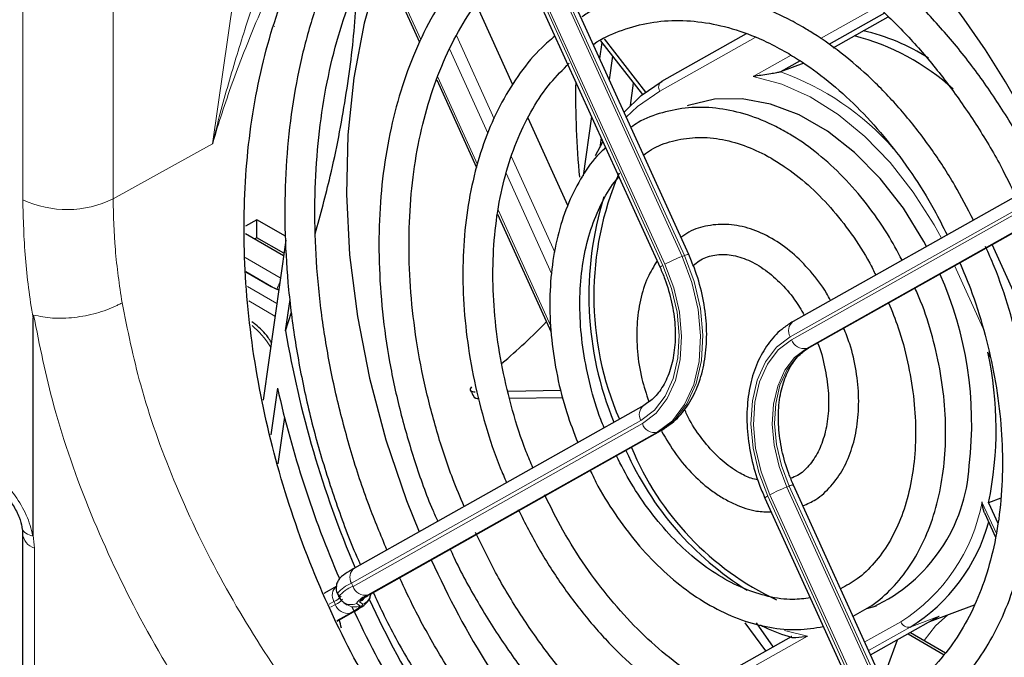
# Paper-space layout 'Blatt2' of a CAD drawing. Header units: millimetres. Extents: x 5 to 418, y 2 to 292.
# Tile 41 of 77: x 98 to 121, y 182 to 198. Entities that reach past the tile are written whole.
import ezdxf

# ---------------------------------------------------------------- set-up
doc = ezdxf.new("R2010")
doc.units = ezdxf.units.MM

psp = doc.layouts.new('Blatt2')

# ---------------------------------------------------------------- linework, layer by layer
at = {"color": 7, "linetype": 'Continuous', "lineweight": 18}
for p, q in [((102.15, 194.694), (104.263, 209.389)), ((97.605, 193.356), (97.605, 206.794)), ((99.769, 206.821), (99.769, 193.38)), ((108.527, 202.702), (113.392, 191.998)), ((113.447, 192.019), (108.569, 202.753)), ((108.069, 202.487), (112.934, 191.783)), ((112.981, 191.809), (108.116, 202.514)), ((106.081, 199.504), (107.133, 197.19)), ((116.709, 197.213), (118.066, 197.976)), ((107.987, 197.292), (108.896, 195.292)), ((115.14, 197.243), (112.856, 195.959)), ((108.74, 194.952), (107.829, 196.956)), ((115.095, 196.306), (116.003, 196.816)), ((107.54, 196.294), (108.493, 194.199)), ((99.769, 193.38), (102.15, 194.694)), ((109.309, 194.385), (110.346, 192.101)), ((110.267, 191.592), (109.177, 193.991)), ((122.408, 193.689), (115.983, 190.076)), ((116.016, 190.004), (122.439, 193.616)), ((108.986, 193.112), (110.253, 190.325)), ((122.578, 193.287), (116.37, 189.796)), ((116.426, 189.817), (122.582, 193.278)), ((102.927, 191.972), (103.772, 191.484)), ((113.447, 192.019), (113.392, 191.998)), ((120.605, 190.27), (119.919, 191.779)), ((103.66, 191.225), (102.944, 191.639)), ((102.982, 191.28), (103.686, 190.873)), ((103.643, 190.571), (103.019, 190.932)), ((116.426, 189.817), (116.37, 189.796)), ((112.408, 188.067), (105.48, 184.171)), ((105.513, 184.098), (112.441, 187.994)), ((112.796, 187.787), (105.867, 183.891)), ((105.904, 183.9), (112.852, 187.807)), ((112.852, 187.807), (112.796, 187.787)), ((120.355, 175.583), (115.49, 186.288)), ((115.957, 186.497), (115.901, 186.476)), ((115.901, 186.476), (120.766, 175.772)), ((120.835, 175.763), (115.957, 186.497)), ((115.443, 186.261), (120.308, 175.557)), ((120.574, 186.117), (120.918, 185.362)), ((97.883, 185.012), (97.883, 180.816)), ((105.48, 184.171), (105.513, 184.098)), ((105.057, 183.737), (104.939, 183.671)), ((105.09, 183.664), (105.057, 183.737)), ((105.597, 183.689), (105.681, 183.633)), ((105.751, 183.668), (105.667, 183.724)), ((104.974, 183.599), (105.09, 183.664)), ((105.444, 183.457), (105.127, 183.278)), ((105.131, 183.27), (105.481, 183.467)), ((117.768, 182.766), (118.631, 183.252)), ((119.549, 183.381), (118.853, 183.122)), ((115.846, 183.042), (116.392, 182.904)), ((118.853, 183.122), (117.86, 182.564)), ((116.392, 182.904), (114.195, 181.669))]:
    psp.add_line(p, q, dxfattribs=at)
at = {"color": 7, "linetype": 'Continuous', "lineweight": 25}
for p, q in [((113.551, 192.045), (108.672, 202.78)), ((108, 202.438), (112.865, 191.734)), ((106.049, 199.449), (107.103, 197.131)), ((109.34, 196.107), (108.458, 198.047)), ((118.243, 197.822), (116.908, 197.071)), ((117.012, 196.997), (118.331, 197.739)), ((111.471, 197.123), (111.417, 196.74)), ((111.44, 197.163), (112.446, 195.875)), ((111.526, 197.206), (112.52, 195.933)), ((114.928, 197.326), (112.897, 196.185)), ((111.73, 196.792), (111.65, 196.226)), ((116.218, 196.683), (115.746, 196.417)), ((116.305, 196.625), (115.746, 196.417)), ((107.516, 196.223), (108.469, 194.125)), ((112.156, 195.614), (112.232, 196.149)), ((110.653, 193.218), (109.703, 195.307)), ((111.221, 195.352), (111.02, 193.93)), ((111.454, 194.838), (111.422, 194.609)), ((111.322, 194.411), (111.497, 194.744)), ((122.297, 193.952), (116.049, 190.438)), ((116.451, 189.829), (122.583, 193.276)), ((103.211, 192.878), (102.941, 192.722)), ((103.894, 192.484), (103.211, 192.878)), ((103.211, 192.446), (103.211, 192.878)), ((108.975, 193.013), (110.26, 190.184)), ((102.938, 192.546), (103.848, 192.021)), ((103.211, 192.446), (103.161, 192.417)), ((103.856, 192.074), (103.211, 192.446)), ((103.9, 192.385), (103.359, 188.56)), ((123.036, 187.395), (120.815, 192.282)), ((102.945, 191.628), (103.551, 191.278)), ((103.899, 190.215), (104.005, 190.964)), ((97.851, 185.326), (97.851, 190.527)), ((103.899, 190.215), (104.041, 190.665)), ((116.426, 189.817), (116.451, 189.829)), ((120.769, 189.585), (120.715, 189.704)), ((103.704, 188.84), (103.547, 187.726)), ((109.224, 188.772), (110.492, 188.794)), ((109.265, 188.601), (110.537, 188.623)), ((112.474, 188.429), (105.546, 184.533)), ((103.871, 188.149), (103.713, 187.031)), ((105.929, 183.912), (112.877, 187.819)), ((112.877, 187.819), (112.852, 187.807)), ((120.939, 175.789), (116.06, 186.524)), ((115.375, 186.212), (120.24, 175.507)), ((121.026, 186.207), (120.731, 186.097)), ((120.731, 186.097), (120.951, 185.614)), ((120.643, 185.841), (120.898, 185.279)), ((97.6, 185.365), (97.6, 181.165)), ((105.122, 184.099), (104.817, 183.927)), ((105.137, 183.923), (105.17, 183.851)), ((105.929, 183.912), (105.904, 183.9)), ((105.174, 183.846), (105.17, 183.851)), ((105.289, 183.712), (105.374, 183.656)), ((105.132, 183.268), (105.505, 183.478)), ((105.505, 183.478), (105.481, 183.467)), ((117.819, 183.567), (118.045, 183.634)), ((119.327, 183.256), (120.393, 183.653)), ((115.401, 182.55), (114.903, 183.225)), ((115.17, 183.223), (115.57, 182.645)), ((117.908, 182.458), (119.549, 183.381)), ((118.803, 182.961), (119.669, 182.461)), ((118.86, 182.994), (119.702, 182.508)), ((116.007, 182.891), (114.016, 181.771)), ((118.192, 181.832), (118.552, 182.821))]:
    psp.add_line(p, q, dxfattribs=at)
at = {"color": 7, "linetype": 'Continuous', "lineweight": 25, "flags": 128}
for points in [[(106.223, 199.068), (106.134, 198.816), (105.78, 197.585), (105.531, 196.278), (105.389, 194.909), (105.356, 193.49), (105.432, 192.036), (105.616, 190.561), (105.907, 189.08), (106.301, 187.606), (106.795, 186.154), (107.094, 185.403)], [(112.003, 195.451), (112.416, 195.85), (112.913, 196.192)], [(119.249, 192.238), (119.184, 192.356), (118.692, 193.151), (118.134, 193.866), (117.523, 194.486), (116.872, 194.997), (116.195, 195.387), (115.509, 195.648), (114.828, 195.775), (114.167, 195.763), (113.541, 195.614), (113.512, 195.603)], [(103.551, 191.278), (103.672, 191.22), (103.732, 191.199)]]:
    psp.add_lwpolyline(points, dxfattribs=at)
at = {"color": 7, "linetype": 'Continuous', "lineweight": 18, "flags": 128}
for points in [[(119.602, 192.437), (119.427, 192.758), (118.929, 193.539), (118.373, 194.249), (117.768, 194.872), (117.126, 195.398), (116.458, 195.817), (115.777, 196.122), (115.095, 196.306)], [(112.856, 195.959), (112.325, 195.586), (112.057, 195.331)], [(113.392, 191.998), (113.627, 191.374), (113.776, 190.731), (113.834, 190.093), (113.798, 189.486), (113.67, 188.931), (113.454, 188.452), (113.159, 188.065), (112.796, 187.787)], [(112.852, 187.807), (113.215, 188.086), (113.51, 188.472), (113.726, 188.952), (113.854, 189.506), (113.89, 190.114), (113.832, 190.752), (113.683, 191.395), (113.447, 192.019)], [(112.934, 191.783), (113.141, 191.232), (113.273, 190.665), (113.324, 190.102), (113.293, 189.566), (113.18, 189.077), (112.989, 188.654), (112.729, 188.313), (112.408, 188.067)], [(112.441, 187.994), (112.77, 188.247), (113.038, 188.597), (113.233, 189.031), (113.349, 189.533), (113.382, 190.084), (113.329, 190.662), (113.194, 191.244), (112.981, 191.809)], [(115.983, 190.076), (115.654, 189.824), (115.387, 189.474), (115.191, 189.039), (115.075, 188.537), (115.042, 187.987), (115.095, 187.409), (115.23, 186.826), (115.443, 186.261)], [(115.49, 186.288), (115.283, 186.838), (115.151, 187.406), (115.1, 187.968), (115.131, 188.505), (115.245, 188.994), (115.435, 189.417), (115.695, 189.758), (116.016, 190.004)], [(115.957, 186.497), (115.771, 186.989), (115.653, 187.496), (115.608, 187.999), (115.636, 188.478), (115.737, 188.915), (115.907, 189.293), (116.14, 189.597), (116.426, 189.817)], [(116.37, 189.796), (116.084, 189.577), (115.852, 189.272), (115.682, 188.894), (115.58, 188.457), (115.552, 187.978), (115.598, 187.475), (115.716, 186.968), (115.901, 186.476)], [(105.681, 183.633), (105.685, 183.626), (105.678, 183.613), (105.662, 183.597), (105.637, 183.576), (105.602, 183.552), (105.588, 183.543)], [(119.758, 183.417), (119.461, 183.156), (119.186, 182.805)]]:
    psp.add_lwpolyline(points, dxfattribs=at)
at = {"color": 7, "linetype": 'Continuous', "lineweight": 25}
for centre, radius, start, end in [((116.603, 192.494), 5.034, 57.7018, 77.0692), ((116.097, 191.824), 5.64, 47.8024, 75.4007), ((130.44, 195.821), 19.598, 178.9553, 185.6473), ((118.721, 191.055), 7.442, 156.7569, 203.395), ((119.133, 191.062), 7.973, 162.7432, 202.3742), ((111.592, 188.01), 8.736, 353.3155, 24.1215), ((100.428, 199.783), 13.483, 309.9009, 316.1151), ((128.503, 194.355), 24.95, 189.5521, 203.1627), ((112.233, 187.862), 8.679, 348.266, 12.2477), ((129.192, 194.608), 26.132, 192.7518, 203.2704), ((118.96, 190.411), 7.558, 203.8648, 237.9778), ((118.62, 190.082), 6.969, 202.4086, 244.8291), ((116.278, 187.227), 3.998, 295.1207, 356.6443), ((116.608, 186.76), 4.275, 301.6806, 344.8359), ((126.847, 193.517), 21.351, 204.2967, 220.0085), ((127.143, 193.618), 23.407, 204.8198, 219.3611), ((104.18, 185.735), 2.606, 299.0157, 302.7049), ((127.962, 193.982), 24.753, 204.7722, 216.4497), ((102.942, 182.58), 2.351, 12.7203, 17.7328)]:
    psp.add_arc(centre, radius, start, end, dxfattribs=at)
at = {"color": 7, "linetype": 'Continuous', "lineweight": 18}
for centre, radius, start, end in [((113.572, 190.294), 6.498, 41.2463, 70.4565), ((113.001, 196.049), 0.171, 127.3722, 211.9688), ((98.662, 195.609), 2.489, 244.8828, 296.4231), ((114.6, 188.823), 3.397, 110.8453, 118.4749), ((113.551, 191.832), 0.213, 89.9996, 118.9703), ((112.986, 191.639), 0.154, 109.8706, 141.8219), ((104.006, 191.184), 0.308, 144.4457, 175.0696), ((116.214, 190.221), 0.273, 127.3722, 211.9688), ((116.311, 190.102), 0.312, 198.4359, 280.9064), ((112.64, 188.211), 0.273, 127.3722, 211.9688), ((112.737, 188.093), 0.312, 198.4359, 280.9064), ((116.051, 186.347), 0.177, 86.928, 122.0418), ((117.11, 183.302), 3.397, 110.8453, 118.4749), ((115.496, 186.117), 0.154, 109.8706, 141.8219), ((116.325, 186.908), 4.323, 302.2485, 349.4652), ((98.01, 185.405), 0.413, 185.5784, 252.0969), ((105.711, 184.316), 0.273, 127.3722, 211.9688), ((105.741, 183.449), 0.768, 109.8706, 141.8219), ((105.288, 183.882), 0.273, 127.3722, 211.9688), ((105.774, 183.376), 0.768, 109.8706, 141.8219), ((105.808, 184.197), 0.312, 198.4359, 280.9064), ((105.617, 183.96), 0.321, 294.6758, 352.0441), ((104.926, 184.098), 0.384, 289.8706, 321.8219), ((104.959, 184.025), 0.384, 289.8706, 321.8219), ((105.464, 183.978), 0.318, 236.0655, 294.7212), ((105.326, 183.956), 0.513, 287.5033, 325.9195), ((106.022, 183.401), 0.513, 107.5033, 145.9195), ((106.039, 183.472), 0.449, 107.5033, 145.9195), ((105.533, 184.015), 0.321, 294.6707, 320.5654), ((105.385, 183.763), 0.312, 198.4359, 280.9064), ((105.548, 183.923), 0.318, 236.7613, 294.7207), ((118.816, 183.313), 0.195, 198.4359, 280.9064)]:
    psp.add_arc(centre, radius, start, end, dxfattribs=at)
at = {"color": 7, "linetype": 'Continuous', "lineweight": 25}
psp.add_ellipse((113.242, 188.589), major_axis=(-5.205, 14.733), ratio=0.666548, start_param=3.779944, end_param=5.691905, dxfattribs=at)
at = {"color": 7, "linetype": 'Continuous', "lineweight": 18}
psp.add_ellipse((102.827, 189.227), major_axis=(-0.8, 1.386), ratio=0.578674, start_param=4.819204, end_param=5.260827, dxfattribs=at)
at = {"color": 7, "linetype": 'Continuous', "lineweight": 25}
for points, knots in [([(111.949, 175.351), (111.893, 175.384), (111.61, 175.55), (110.88, 176.019), (109.776, 176.876), (108.391, 178.221), (106.983, 179.95), (105.656, 182.063), (104.549, 184.381), (103.705, 186.809), (103.137, 189.325), (102.872, 191.826), (102.919, 194.276), (103.28, 196.565), (103.954, 198.661), (104.918, 200.45), (106.088, 201.896), (107.025, 202.525), (107.47, 202.824)], [0, 0, 0, 0, 0.00666, 0.033311, 0.086696, 0.140978, 0.210888, 0.282824, 0.35284, 0.424829, 0.495875, 0.568926, 0.640947, 0.715027, 0.787542, 0.862171, 0.934463, 1, 1, 1, 1]), ([(107.907, 202.725), (107.664, 202.536), (107.165, 202.148), (106.492, 201.429), (105.874, 200.608), (105.332, 199.691), (104.87, 198.688), (104.492, 197.607), (104.2, 196.458), (103.998, 195.249), (103.887, 193.991), (103.868, 192.694), (103.94, 191.37), (104.104, 190.029), (104.357, 188.683), (104.696, 187.341), (105.127, 186.02), (105.463, 185.108), (105.675, 184.652), (105.692, 184.615)], [0, 0, 0, 0, 0.059, 0.12078, 0.182729, 0.24485, 0.30712, 0.369503, 0.43196, 0.494462, 0.556983, 0.619507, 0.682023, 0.744531, 0.807029, 0.869519, 0.932006, 0.994492, 1, 1, 1, 1]), ([(106.325, 184.971), (106.178, 185.323), (105.857, 186.093), (105.457, 187.317), (105.109, 188.621), (104.849, 189.932), (104.676, 191.238), (104.593, 192.526), (104.599, 193.786), (104.694, 195.007), (104.878, 196.178), (105.149, 197.288), (105.503, 198.329), (105.937, 199.292), (106.447, 200.169), (107.031, 200.949), (107.611, 201.576), (108.019, 201.892), (108.189, 202.024)], [0, 0, 0, 0, 0.054301, 0.11863, 0.182953, 0.247266, 0.311563, 0.375842, 0.440099, 0.504334, 0.568551, 0.632759, 0.696968, 0.761201, 0.825492, 0.889886, 0.954438, 1, 1, 1, 1]), ([(122.012, 193.791), (121.959, 193.906), (121.733, 194.394), (121.261, 195.208), (120.601, 196.22), (119.877, 197.157), (119.102, 198.014), (118.283, 198.778), (117.449, 199.437), (116.879, 199.787), (116.604, 199.956)], [0, 0, 0, 0, 0.042112, 0.180146, 0.318221, 0.456349, 0.594538, 0.73279, 0.871093, 1, 1, 1, 1]), ([(109.184, 199.833), (109.016, 199.699), (108.621, 199.385), (108.076, 198.767), (107.545, 198.007), (107.092, 197.152), (106.721, 196.216), (106.437, 195.207), (106.241, 194.137), (106.136, 193.016), (106.124, 191.857), (106.204, 190.672), (106.375, 189.474), (106.633, 188.273), (106.984, 187.086), (107.29, 186.209), (107.501, 185.744), (107.542, 185.655)], [0, 0, 0, 0, 0.052547, 0.123292, 0.194307, 0.26559, 0.337093, 0.408749, 0.480496, 0.552287, 0.624086, 0.695875, 0.767651, 0.839413, 0.911166, 0.982916, 1, 1, 1, 1]), ([(116.244, 199.333), (116.389, 199.246), (116.813, 198.992), (117.504, 198.488), (118.3, 197.794), (119.059, 197.004), (119.773, 196.13), (120.433, 195.178), (120.976, 194.279), (121.266, 193.679), (121.383, 193.438)], [0, 0, 0, 0, 0.072445, 0.211434, 0.35043, 0.4894, 0.628374, 0.767377, 0.906414, 1, 1, 1, 1]), ([(108.175, 186.011), (108.082, 186.23), (107.832, 186.817), (107.511, 187.808), (107.21, 188.965), (106.998, 190.126), (106.874, 191.278), (106.839, 192.407), (106.893, 193.502), (107.036, 194.549), (107.265, 195.538), (107.578, 196.457), (107.969, 197.298), (108.437, 198.048), (108.941, 198.68), (109.317, 199.009), (109.49, 199.16)], [0, 0, 0, 0, 0.044279, 0.118704, 0.193119, 0.267515, 0.341883, 0.416216, 0.490513, 0.564775, 0.639015, 0.713252, 0.787524, 0.861894, 0.936452, 1, 1, 1, 1]), ([(104.608, 192.538), (104.733, 193), (105.033, 194.097), (105.35, 195.799), (105.554, 197.329), (105.586, 198.204), (105.597, 198.495)], [0, 0, 0, 0, 0.225049, 0.535293, 0.845518, 1, 1, 1, 1]), ([(116.258, 197.505), (116.118, 197.582), (115.717, 197.804), (115.043, 198.082), (114.241, 198.297), (113.448, 198.386), (112.676, 198.351), (111.941, 198.187), (111.376, 197.979), (111.08, 197.789), (110.995, 197.734)], [0, 0, 0, 0, 0.077419, 0.223102, 0.368556, 0.513362, 0.657314, 0.800383, 0.942806, 1, 1, 1, 1]), ([(111.266, 197.072), (111.272, 197.076), (111.462, 197.22), (111.886, 197.401), (112.536, 197.601), (113.23, 197.667), (113.95, 197.616), (114.684, 197.441), (115.337, 197.188), (115.74, 196.968), (115.898, 196.882)], [0, 0, 0, 0, 0.004436, 0.154336, 0.305295, 0.456468, 0.606844, 0.756075, 0.904284, 1, 1, 1, 1]), ([(103.627, 197.502), (103.627, 197.502), (103.626, 197.506), (103.629, 197.51), (103.634, 197.514), (103.636, 197.515)], [0, 0, 0, 0, 0.094987, 0.61349, 1, 1, 1, 1]), ([(120.369, 192.868), (120.224, 193.148), (119.915, 193.749), (119.356, 194.601), (118.72, 195.424), (118.031, 196.164), (117.3, 196.811), (116.701, 197.242), (116.349, 197.451), (116.258, 197.505)], [0, 0, 0, 0, 0.1404891, 0.3009202, 0.4614434, 0.622077, 0.7828218, 0.9436484, 1, 1, 1, 1]), ([(110.349, 197.271), (110.241, 197.182), (109.936, 196.931), (109.507, 196.403), (109.064, 195.704), (108.703, 194.914), (108.426, 194.047), (108.238, 193.116), (108.142, 192.134), (108.137, 191.113), (108.226, 190.068), (108.404, 189.013), (108.675, 187.965), (108.939, 187.149), (109.138, 186.7), (109.19, 186.582)], [0, 0, 0, 0, 0.04502, 0.127901, 0.211242, 0.295023, 0.379137, 0.463458, 0.547881, 0.632331, 0.716768, 0.801183, 0.885578, 0.969966, 1, 1, 1, 1]), ([(115.898, 196.882), (116.023, 196.806), (116.389, 196.585), (116.985, 196.138), (117.667, 195.51), (118.31, 194.791), (118.902, 193.99), (119.384, 193.228), (119.637, 192.715), (119.736, 192.512)], [0, 0, 0, 0, 0.084177, 0.246151, 0.408141, 0.570095, 0.732073, 0.894106, 1, 1, 1, 1]), ([(109.822, 186.937), (109.767, 187.065), (109.574, 187.511), (109.324, 188.311), (109.077, 189.317), (108.921, 190.325), (108.852, 191.317), (108.872, 192.278), (108.981, 193.195), (109.175, 194.055), (109.452, 194.844), (109.807, 195.55), (110.216, 196.156), (110.536, 196.472), (110.688, 196.623)], [0, 0, 0, 0, 0.035357, 0.123888, 0.2124, 0.300872, 0.389288, 0.477636, 0.565916, 0.654146, 0.742364, 0.830643, 0.91912, 1, 1, 1, 1]), ([(115.746, 196.417), (115.74, 196.415), (115.727, 196.411), (115.694, 196.402), (115.62, 196.387), (115.417, 196.353), (115.243, 196.329), (115.114, 196.309), (115.096, 196.306), (115.095, 196.306)], [0, 0, 0, 0, 0.027867, 0.062395, 0.122986, 0.304057, 0.901497, 0.996787, 1, 1, 1, 1]), ([(115.899, 194.967), (115.782, 195.031), (115.445, 195.215), (114.876, 195.43), (114.203, 195.567), (113.543, 195.578), (112.918, 195.455), (112.455, 195.288), (112.224, 195.128), (112.168, 195.088)], [0, 0, 0, 0, 0.0923397, 0.2652782, 0.4376417, 0.608506, 0.7775631, 0.9451727, 1, 1, 1, 1]), ([(112.469, 194.425), (112.531, 194.471), (112.743, 194.627), (113.156, 194.774), (113.702, 194.866), (114.282, 194.829), (114.866, 194.675), (115.288, 194.485), (115.506, 194.362), (115.539, 194.343)], [0, 0, 0, 0, 0.0751353, 0.256832, 0.4406463, 0.6233629, 0.8034553, 0.9701941, 1, 1, 1, 1]), ([(118.66, 191.907), (118.547, 192.12), (118.292, 192.597), (117.816, 193.268), (117.259, 193.913), (116.664, 194.456), (116.202, 194.788), (115.947, 194.938), (115.899, 194.967)], [0, 0, 0, 0, 0.162028, 0.362821, 0.563846, 0.765137, 0.955418, 1, 1, 1, 1]), ([(111.561, 194.604), (111.49, 194.538), (111.26, 194.323), (110.948, 193.854), (110.629, 193.213), (110.399, 192.49), (110.258, 191.704), (110.21, 190.87), (110.254, 190.006), (110.392, 189.13), (110.6, 188.298), (110.801, 187.778), (110.892, 187.539)], [0, 0, 0, 0, 0.047368, 0.153074, 0.259762, 0.367269, 0.475287, 0.58354, 0.691833, 0.800095, 0.908321, 1, 1, 1, 1]), ([(115.539, 194.343), (115.639, 194.282), (115.934, 194.103), (116.413, 193.724), (116.956, 193.181), (117.45, 192.549), (117.813, 191.999), (117.983, 191.649), (118.029, 191.552)], [0, 0, 0, 0, 0.105458, 0.309555, 0.513708, 0.717814, 0.922013, 1, 1, 1, 1]), ([(111.528, 187.896), (111.5, 187.961), (111.361, 188.286), (111.187, 188.902), (111.016, 189.722), (110.938, 190.536), (110.946, 191.321), (111.043, 192.06), (111.222, 192.739), (111.484, 193.331), (111.709, 193.72), (111.86, 193.876), (111.881, 193.898)], [0, 0, 0, 0, 0.029543, 0.148807, 0.268009, 0.387087, 0.505996, 0.624727, 0.743331, 0.861924, 0.980785, 1, 1, 1, 1]), ([(119.837, 178.213), (119.909, 178.246), (120.236, 178.397), (120.768, 178.782), (121.421, 179.364), (122.003, 180.058), (122.513, 180.846), (122.944, 181.723), (123.292, 182.68), (123.553, 183.706), (123.724, 184.791), (123.804, 185.923), (123.791, 187.09), (123.687, 188.28), (123.492, 189.48), (123.21, 190.68), (122.836, 191.861), (122.536, 192.682), (122.341, 193.092), (122.323, 193.13)], [0, 0, 0, 0, 0.01793, 0.082056, 0.146291, 0.210735, 0.275431, 0.340362, 0.405477, 0.470715, 0.536024, 0.601362, 0.666702, 0.732031, 0.797347, 0.862651, 0.927949, 0.993247, 1, 1, 1, 1]), ([(116.945, 190.942), (116.914, 191.002), (116.779, 191.259), (116.471, 191.654), (116.032, 192.102), (115.545, 192.447), (115.033, 192.678), (114.512, 192.783), (114.012, 192.751), (113.621, 192.637), (113.427, 192.497), (113.365, 192.453)], [0, 0, 0, 0, 0.039011, 0.168942, 0.299309, 0.430141, 0.560971, 0.69065, 0.817757, 0.941855, 1, 1, 1, 1]), ([(121.688, 192.773), (121.801, 192.51), (122.072, 191.88), (122.411, 190.844), (122.713, 189.687), (122.927, 188.526), (123.053, 187.374), (123.089, 186.244), (123.036, 185.149), (122.895, 184.1), (122.668, 183.11), (122.357, 182.189), (121.967, 181.347), (121.501, 180.594), (120.968, 179.933), (120.365, 179.383), (119.886, 179.027), (119.594, 178.893), (119.539, 178.868)], [0, 0, 0, 0, 0.047851, 0.11473, 0.181602, 0.248457, 0.315286, 0.382085, 0.44885, 0.515585, 0.582299, 0.64901, 0.715752, 0.782581, 0.849576, 0.916832, 0.984428, 1, 1, 1, 1]), ([(118.668, 180.739), (118.684, 180.745), (118.93, 180.846), (119.36, 181.149), (119.942, 181.649), (120.451, 182.264), (120.888, 182.972), (121.244, 183.767), (121.516, 184.637), (121.698, 185.572), (121.789, 186.557), (121.788, 187.58), (121.694, 188.625), (121.51, 189.68), (121.235, 190.728), (120.949, 191.587), (120.728, 192.077), (120.656, 192.238)], [0, 0, 0, 0, 0.005043, 0.077567, 0.15019, 0.223125, 0.296468, 0.370192, 0.444203, 0.518389, 0.592661, 0.666953, 0.741233, 0.815493, 0.889737, 0.963975, 1, 1, 1, 1]), ([(112.877, 187.819), (112.953, 187.867), (113.162, 187.997), (113.451, 188.298), (113.715, 188.733), (113.895, 189.249), (113.986, 189.828), (113.984, 190.45), (113.886, 191.089), (113.73, 191.626), (113.597, 191.936), (113.551, 192.045)], [0, 0, 0, 0, 0.069025, 0.188183, 0.308617, 0.431378, 0.555888, 0.681192, 0.806608, 0.931999, 1, 1, 1, 1]), ([(113.66, 191.779), (113.707, 191.821), (113.848, 191.945), (114.131, 192.039), (114.508, 192.059), (114.921, 191.95), (115.337, 191.725), (115.731, 191.394), (116.069, 191.013), (116.244, 190.718), (116.319, 190.59)], [0, 0, 0, 0, 0.069266, 0.209507, 0.355898, 0.497245, 0.632946, 0.766357, 0.899277, 1, 1, 1, 1]), ([(112.794, 191.891), (112.714, 191.761), (112.542, 191.482), (112.382, 190.959), (112.297, 190.362), (112.311, 189.723), (112.405, 189.099), (112.535, 188.705), (112.595, 188.523)], [0, 0, 0, 0, 0.148595, 0.321568, 0.496907, 0.673277, 0.849755, 1, 1, 1, 1]), ([(112.865, 191.734), (112.904, 191.642), (113.02, 191.373), (113.155, 190.902), (113.235, 190.343), (113.227, 189.81), (113.137, 189.33), (112.971, 188.928), (112.748, 188.615), (112.565, 188.49), (112.474, 188.429)], [0, 0, 0, 0, 0.069209, 0.20344, 0.337613, 0.471283, 0.604355, 0.737111, 0.870283, 1, 1, 1, 1]), ([(120.042, 191.847), (120.129, 191.642), (120.354, 191.117), (120.628, 190.237), (120.867, 189.23), (121.016, 188.223), (121.078, 187.233), (121.05, 186.274), (120.934, 185.361), (120.733, 184.507), (120.45, 183.724), (120.089, 183.024), (119.658, 182.413), (119.159, 181.908), (118.73, 181.572), (118.455, 181.446), (118.383, 181.413)], [0, 0, 0, 0, 0.049422, 0.126349, 0.203259, 0.280132, 0.356955, 0.433719, 0.510424, 0.587089, 0.663746, 0.740464, 0.817367, 0.894628, 0.97244, 1, 1, 1, 1]), ([(117.486, 183.386), (117.64, 183.466), (117.979, 183.642), (118.435, 184.048), (118.855, 184.568), (119.198, 185.184), (119.458, 185.881), (119.631, 186.647), (119.712, 187.466), (119.7, 188.321), (119.596, 189.196), (119.397, 190.071), (119.185, 190.76), (119.014, 191.139), (118.968, 191.244)], [0, 0, 0, 0, 0.072127, 0.159379, 0.247158, 0.33574, 0.425074, 0.514926, 0.605046, 0.695247, 0.785431, 0.875584, 0.96572, 1, 1, 1, 1]), ([(118.338, 190.889), (118.418, 190.691), (118.604, 190.23), (118.804, 189.475), (118.946, 188.654), (118.997, 187.848), (118.961, 187.075), (118.838, 186.354), (118.634, 185.699), (118.353, 185.124), (118.003, 184.644), (117.615, 184.27), (117.324, 184.113), (117.189, 184.04)], [0, 0, 0, 0, 0.07102, 0.165284, 0.25948, 0.353565, 0.447512, 0.541323, 0.635062, 0.728836, 0.822928, 0.917807, 1, 1, 1, 1]), ([(97.864, 190.594), (97.863, 190.594), (97.862, 190.594), (97.86, 190.593), (97.855, 190.587), (97.852, 190.565), (97.851, 190.543), (97.851, 190.527)], [0, 0, 0, 0, 0.025395, 0.058858, 0.121012, 0.388355, 1, 1, 1, 1]), ([(103.554, 189.943), (103.53, 189.981), (103.424, 190.145), (103.258, 190.313), (103.119, 190.408), (103.089, 190.429)], [0, 0, 0, 0, 0.1919158, 0.82521, 1, 1, 1, 1]), ([(116.049, 190.438), (115.972, 190.39), (115.764, 190.26), (115.474, 189.96), (115.21, 189.525), (115.03, 189.008), (114.939, 188.429), (114.942, 187.807), (115.04, 187.168), (115.195, 186.631), (115.328, 186.321), (115.375, 186.212)], [0, 0, 0, 0, 0.069025, 0.188183, 0.308617, 0.431378, 0.555888, 0.681192, 0.806608, 0.931999, 1, 1, 1, 1]), ([(116.287, 186.025), (116.391, 186.072), (116.641, 186.183), (116.969, 186.488), (117.264, 186.905), (117.477, 187.409), (117.603, 187.982), (117.636, 188.606), (117.572, 189.254), (117.447, 189.825), (117.312, 190.158), (117.261, 190.284)], [0, 0, 0, 0, 0.083746, 0.199721, 0.316788, 0.436141, 0.557551, 0.680091, 0.802942, 0.925776, 1, 1, 1, 1]), ([(116.06, 186.524), (116.021, 186.615), (115.906, 186.884), (115.771, 187.355), (115.691, 187.914), (115.698, 188.447), (115.788, 188.927), (115.955, 189.329), (116.178, 189.642), (116.361, 189.767), (116.451, 189.829)], [0, 0, 0, 0, 0.069209, 0.20344, 0.337613, 0.471283, 0.604355, 0.737111, 0.870283, 1, 1, 1, 1]), ([(116.636, 189.932), (116.636, 189.931), (116.718, 189.748), (116.814, 189.355), (116.907, 188.782), (116.904, 188.23), (116.82, 187.732), (116.66, 187.306), (116.434, 186.975), (116.21, 186.765), (116.05, 186.705), (115.994, 186.685)], [0, 0, 0, 0, 0.001054, 0.134309, 0.267334, 0.399859, 0.531777, 0.663328, 0.795153, 0.929192, 1, 1, 1, 1]), ([(108.353, 188.879), (108.338, 188.86), (108.31, 188.823), (108.321, 188.783), (108.365, 188.76), (108.415, 188.759), (108.437, 188.758)], [0, 0, 0, 0, 0.266474, 0.532975, 0.798975, 1, 1, 1, 1]), ([(108.32, 188.795), (108.329, 188.779), (108.363, 188.716), (108.398, 188.653), (108.424, 188.606)], [0, 0, 0, 0, 0.250017, 1, 1, 1, 1]), ([(108.53, 188.588), (108.501, 188.589), (108.445, 188.592), (108.425, 188.613), (108.415, 188.623)], [0, 0, 0, 0, 0.508907, 1, 1, 1, 1]), ([(114.748, 186.826), (114.68, 186.868), (114.48, 186.992), (114.152, 187.277), (113.801, 187.708), (113.563, 188.071), (113.47, 188.295), (113.453, 188.335)], [0, 0, 0, 0, 0.13645, 0.404552, 0.672964, 0.941476, 1, 1, 1, 1]), ([(112.901, 187.817), (113.013, 187.625), (113.237, 187.242), (113.656, 186.756), (114.047, 186.413), (114.3, 186.257), (114.388, 186.202)], [0, 0, 0, 0, 0.281904, 0.56459, 0.848308, 1, 1, 1, 1]), ([(116.462, 183.82), (116.323, 183.802), (116.002, 183.761), (115.462, 183.839), (114.864, 184.03), (114.269, 184.34), (113.689, 184.756), (113.136, 185.272), (112.625, 185.877), (112.175, 186.529), (111.933, 187.002), (111.819, 187.224)], [0, 0, 0, 0, 0.089476, 0.207926, 0.324649, 0.440085, 0.554841, 0.66934, 0.783782, 0.89826, 1, 1, 1, 1]), ([(111.195, 186.873), (111.238, 186.78), (111.408, 186.414), (111.779, 185.826), (112.298, 185.128), (112.875, 184.514), (113.495, 183.993), (114.146, 183.577), (114.816, 183.275), (115.491, 183.098), (116.152, 183.037), (116.569, 183.102), (116.773, 183.134)], [0, 0, 0, 0, 0.036654, 0.144235, 0.251917, 0.359734, 0.46769, 0.57573, 0.683657, 0.791164, 0.897862, 1, 1, 1, 1]), ([(115.208, 186.646), (115.154, 186.656), (115.005, 186.684), (114.848, 186.771), (114.748, 186.826)], [0, 0, 0, 0, 0.366365, 1, 1, 1, 1]), ([(96.835, 186.572), (96.891, 186.54), (97.002, 186.474), (97.202, 186.282), (97.386, 186.034), (97.518, 185.766), (97.578, 185.577), (97.584, 185.512), (97.584, 185.507)], [0, 0, 0, 0, 0.188489, 0.376383, 0.582477, 0.797295, 0.986135, 1, 1, 1, 1]), ([(117.681, 181.138), (117.565, 181.102), (117.231, 181.001), (116.638, 180.965), (115.918, 181.023), (115.182, 181.208), (114.444, 181.509), (113.713, 181.923), (113.001, 182.444), (112.316, 183.065), (111.67, 183.776), (111.072, 184.57), (110.54, 185.407), (110.245, 186.001), (110.103, 186.286)], [0, 0, 0, 0, 0.047587, 0.136648, 0.22521, 0.313094, 0.400389, 0.487289, 0.573972, 0.660565, 0.747135, 0.833716, 0.920325, 1, 1, 1, 1]), ([(114.388, 186.202), (114.478, 186.154), (114.735, 186.017), (115.121, 185.888), (115.409, 185.881), (115.526, 185.879)], [0, 0, 0, 0, 0.2439414, 0.6945322, 1, 1, 1, 1]), ([(120.646, 185.843), (120.64, 185.853), (120.6, 185.93), (120.585, 186.032), (120.575, 186.117), (120.574, 186.117)], [0, 0, 0, 0, 0.138116, 0.993388, 1, 1, 1, 1]), ([(109.467, 185.939), (109.631, 185.618), (109.957, 184.975), (110.535, 184.081), (111.168, 183.253), (111.854, 182.508), (112.583, 181.855), (113.346, 181.302), (114.133, 180.859), (114.933, 180.531), (115.735, 180.324), (116.527, 180.245), (117.285, 180.279), (117.758, 180.404), (117.987, 180.464)], [0, 0, 0, 0, 0.083874, 0.167781, 0.251735, 0.335746, 0.419817, 0.503931, 0.588033, 0.672031, 0.755798, 0.839184, 0.922073, 1, 1, 1, 1]), ([(97.583, 185.508), (97.591, 185.456), (97.601, 185.394), (97.599, 185.354), (97.599, 185.348)], [0, 0, 0, 0, 0.8422165, 1, 1, 1, 1]), ([(97.845, 185.296), (97.845, 185.296), (97.846, 185.296), (97.847, 185.297), (97.849, 185.299), (97.851, 185.309), (97.851, 185.319), (97.851, 185.326)], [0, 0, 0, 0, 0.030272, 0.070236, 0.144435, 0.404669, 1, 1, 1, 1]), ([(118.884, 178.576), (118.67, 178.506), (118.205, 178.354), (117.442, 178.266), (116.618, 178.284), (115.775, 178.427), (114.923, 178.688), (114.072, 179.066), (113.231, 179.556), (112.409, 180.153), (111.614, 180.851), (110.855, 181.642), (110.141, 182.518), (109.483, 183.47), (108.909, 184.428), (108.592, 185.089), (108.446, 185.39)], [0, 0, 0, 0, 0.063611, 0.137705, 0.211571, 0.285085, 0.358246, 0.431126, 0.503819, 0.576405, 0.648942, 0.721465, 0.793991, 0.866532, 0.939091, 1, 1, 1, 1]), ([(107.841, 184.987), (107.869, 184.923), (108.065, 184.481), (108.499, 183.705), (109.141, 182.676), (109.851, 181.719), (110.612, 180.839), (111.42, 180.048), (112.266, 179.353), (113.141, 178.761), (114.037, 178.281), (114.944, 177.916), (115.852, 177.672), (116.751, 177.55), (117.63, 177.556), (118.436, 177.667), (118.927, 177.833), (119.149, 177.908)], [0, 0, 0, 0, 0.012203, 0.083781, 0.155377, 0.227, 0.298654, 0.37034, 0.442056, 0.513785, 0.58549, 0.657124, 0.728617, 0.799892, 0.870886, 0.941577, 1, 1, 1, 1]), ([(105.546, 184.533), (105.504, 184.509), (105.376, 184.435), (105.276, 184.369), (105.181, 184.277), (105.124, 184.18), (105.102, 184.069), (105.113, 183.961), (105.15, 183.907), (105.164, 183.887)], [0, 0, 0, 0, 0.169209, 0.519602, 0.652072, 0.745035, 0.839741, 0.940698, 1, 1, 1, 1]), ([(120.154, 175.696), (120.132, 175.686), (119.84, 175.549), (119.235, 175.395), (118.342, 175.247), (117.415, 175.233), (116.468, 175.338), (115.508, 175.564), (114.543, 175.909), (113.582, 176.369), (112.633, 176.94), (111.704, 177.618), (110.802, 178.397), (109.936, 179.27), (109.113, 180.231), (108.34, 181.269), (107.628, 182.38), (107.052, 183.395), (106.745, 184.054), (106.628, 184.306)], [0, 0, 0, 0, 0.005168, 0.069601, 0.134058, 0.198393, 0.262529, 0.326446, 0.39017, 0.453747, 0.517225, 0.580646, 0.644039, 0.707423, 0.770808, 0.834202, 0.897607, 0.961023, 1, 1, 1, 1]), ([(105.505, 183.478), (105.547, 183.502), (105.675, 183.576), (105.776, 183.641), (105.869, 183.734), (105.925, 183.823), (105.934, 183.889), (105.939, 183.918)], [0, 0, 0, 0, 0.206647, 0.634567, 0.796346, 0.909877, 1, 1, 1, 1]), ([(105.767, 183.812), (105.767, 183.812), (105.765, 183.81), (105.791, 183.83), (105.846, 183.865), (105.906, 183.899), (105.929, 183.912)], [0, 0, 0, 0, 0.06548, 0.325708, 0.746947, 1, 1, 1, 1]), ([(105.999, 183.952), (106.073, 183.79), (106.337, 183.207), (106.869, 182.25), (107.588, 181.094), (108.372, 180.009), (109.209, 178.999), (110.096, 178.074), (111.023, 177.243), (111.984, 176.511), (112.97, 175.885), (113.975, 175.37), (114.988, 174.973), (116.002, 174.695), (117.008, 174.54), (117.997, 174.507), (118.957, 174.603), (119.805, 174.786), (120.309, 174.99), (120.521, 175.076)], [0, 0, 0, 0, 0.023918, 0.086124, 0.148342, 0.210575, 0.272826, 0.335097, 0.397386, 0.459689, 0.521991, 0.58427, 0.646497, 0.708632, 0.770634, 0.832465, 0.894106, 0.955572, 1, 1, 1, 1]), ([(105.175, 183.851), (105.191, 183.819), (105.219, 183.763), (105.268, 183.727), (105.289, 183.712)], [0, 0, 0, 0, 0.577071, 1, 1, 1, 1]), ([(115.27, 183.176), (115.304, 183.157), (115.548, 183.02), (115.798, 182.945), (116.015, 182.88)], [0, 0, 0, 0, 0.136034, 1, 1, 1, 1]), ([(116.02, 182.896), (116.015, 182.895), (116.005, 182.89), (115.998, 182.884), (116.005, 182.875), (116.1, 182.868), (116.248, 182.883), (116.373, 182.902), (116.391, 182.904), (116.392, 182.904)], [0, 0, 0, 0, 0.027867, 0.062395, 0.122986, 0.304057, 0.901497, 0.996787, 1, 1, 1, 1])]:
    psp.add_open_spline(points, degree=3, knots=knots, dxfattribs=at)
at = {"color": 7, "linetype": 'Continuous', "lineweight": 18}
for points, knots in [([(102.15, 194.694), (102.152, 194.699), (102.267, 195.186), (102.521, 196.143), (102.91, 197.402), (103.154, 198.15), (103.257, 198.465)], [0, 0, 0, 0, 0.003605, 0.367474, 0.732976, 1, 1, 1, 1]), ([(103.529, 198.392), (103.4, 198.093), (103.096, 197.388), (102.606, 196.15), (102.293, 195.193), (102.152, 194.699), (102.15, 194.694)], [0, 0, 0, 0, 0.267972, 0.630132, 0.996418, 1, 1, 1, 1]), ([(97.851, 190.527), (97.851, 190.527), (97.77, 191.011), (97.64, 191.975), (97.617, 192.894), (97.605, 193.356)], [0, 0, 0, 0, 0.000007, 0.497555, 1, 1, 1, 1]), ([(99.769, 193.38), (99.778, 192.977), (99.796, 192.168), (99.919, 191.317), (99.981, 190.889)], [0, 0, 0, 0, 0.497694, 1, 1, 1, 1]), ([(99.981, 190.889), (99.963, 190.879), (99.918, 190.853), (99.731, 190.759), (99.375, 190.627), (98.84, 190.525), (98.303, 190.504), (98.01, 190.564), (97.864, 190.594)], [0, 0, 0, 0, 0.032413, 0.079525, 0.309644, 0.539763, 0.769881, 1, 1, 1, 1]), ([(99.981, 190.889), (100.114, 190.236), (100.399, 188.835), (101.19, 186.613), (102.277, 184.324), (103.631, 182.097), (105.175, 180.031), (106.889, 178.148), (108.308, 176.86), (109.146, 176.219), (109.364, 176.052)], [0, 0, 0, 0, 0.119206, 0.255441, 0.395608, 0.532229, 0.67279, 0.80972, 0.950632, 1, 1, 1, 1]), ([(104.651, 177.361), (104.284, 177.776), (103.31, 178.875), (101.849, 180.865), (100.384, 183.296), (99.187, 185.846), (98.322, 188.301), (98.008, 189.871), (97.864, 190.594)], [0, 0, 0, 0, 0.109576, 0.290024, 0.475695, 0.656124, 0.841713, 1, 1, 1, 1]), ([(96.669, 186.94), (96.804, 186.856), (97.074, 186.688), (97.434, 186.278), (97.707, 185.807), (97.815, 185.468), (97.844, 185.303), (97.845, 185.296)], [0, 0, 0, 0, 0.247376, 0.494647, 0.741802, 0.988682, 1, 1, 1, 1]), ([(97.594, 185.508), (97.594, 185.497), (97.59, 185.444), (97.668, 185.364), (97.786, 185.319), (97.845, 185.296)], [0, 0, 0, 0, 0.114598, 0.557299, 1, 1, 1, 1]), ([(97.851, 185.326), (97.851, 185.326), (97.872, 185.218), (97.878, 185.115), (97.883, 185.012)], [0, 0, 0, 0, 0.0000654, 1, 1, 1, 1])]:
    psp.add_open_spline(points, degree=3, knots=knots, dxfattribs=at)

doc.saveas('drawing.dxf')
